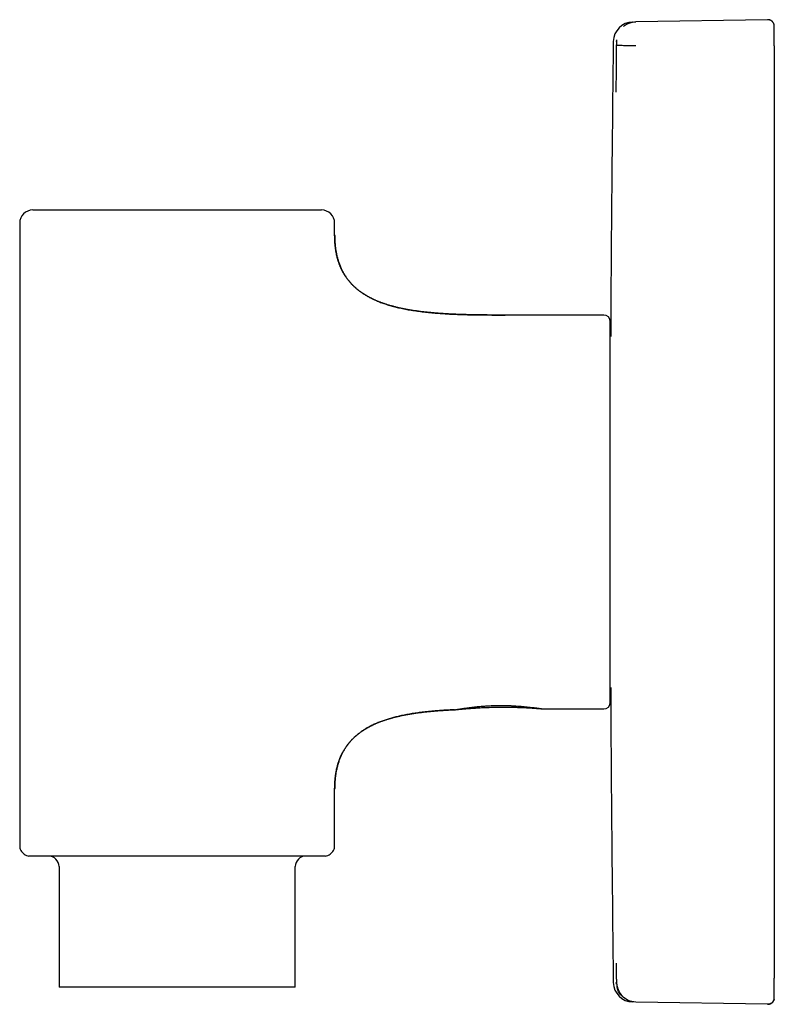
# Model space of a CAD drawing. Header units: millimetres. Extents: x 8 to 387, y 12 to 257.
# Tile 1 of 11: x 27 to 85, y 183 to 257. Entities that reach past the tile are written whole.
import ezdxf

# ---------------------------------------------------------------- set-up
doc = ezdxf.new("R2010")
doc.units = ezdxf.units.MM

msp = doc.modelspace()

# ---------------------------------------------------------------- linework, layer by layer
at = {"color": 7, "linetype": 'Continuous', "lineweight": 30}
for p, q in [((73.955, 257.312), (74.184, 257.316)), ((74.184, 257.316), (74.088, 257.311)), ((84.24, 257.491), (74.184, 257.316)), ((74.184, 257.312), (74.184, 257.309)), ((84.748, 256.991), (84.748, 256.995)), ((84.748, 256.991), (84.748, 256.988)), ((72.735, 255.956), (72.71, 255.835)), ((84.748, 255.5), (84.748, 255.5)), ((84.748, 255.5), (84.748, 184.5)), ((28.248, 243), (50.248, 243)), ((27.248, 242), (27.248, 194.507)), ((51.248, 241.097), (51.248, 242)), ((71.748, 235), (64.248, 235)), ((72.248, 205.5), (72.248, 234.5)), ((67.216, 205.002), (67.22, 205.002)), ((67.251, 205), (71.748, 205)), ((51.248, 194.507), (51.248, 198.903)), ((51.248, 198.903), (51.248, 198.903)), ((27.395, 194.154), (27.602, 193.946)), ((50.541, 193.8), (27.956, 193.8)), ((50.895, 193.946), (51.102, 194.154)), ((30.248, 193), (30.248, 183.826)), ((48.248, 183.826), (48.248, 193)), ((72.695, 185.648), (72.71, 184.48)), ((84.748, 184.5), (84.748, 184.5)), ((48.248, 183.826), (30.248, 183.826)), ((72.735, 184.046), (72.71, 184.165)), ((84.748, 183.011), (84.748, 183.015)), ((84.748, 183.012), (84.748, 183.009)), ((84.748, 183.009), (84.748, 183.005)), ((74.184, 182.684), (73.955, 182.688)), ((84.24, 182.509), (74.184, 182.684))]:
    msp.add_line(p, q, dxfattribs=at)
at = {"color": 7, "linetype": 'Continuous', "lineweight": 30, "flags": 128}
msp.add_lwpolyline([(72.71, 255.52), (72.688, 253.744), (72.667, 251.972)], dxfattribs=at)
at = {"color": 7, "linetype": 'Continuous', "lineweight": 30}
for centre, radius, start, end in [((73.981, 255.812), 1.5, 91, 179.2552), ((2828.748, 220), 2756.5, 179.2552, 179.722159), ((28.248, 242), 1, 90, 180), ((50.248, 242), 1, 0, 90), ((71.748, 234.5), 0.5, 0, 90), ((72.748, 233.544), 0.5, 180, 200.74266), ((72.748, 206.456), 0.5, 159.25734, 180), ((2828.748, 220), 2756.5, 180.277841, 180.7448), ((71.748, 205.5), 0.5, 270, 360), ((27.748, 194.507), 0.5, 180.00074, 225.00105), ((50.748, 194.507), 0.5, 315, 359.99926), ((27.956, 194.3), 0.5, 225, 270), ((29.448, 193), 0.8, 0, 90), ((49.048, 193), 0.8, 90, 180), ((50.541, 194.3), 0.5, 270, 315), ((73.981, 184.188), 1.5, 180.7448, 269)]:
    msp.add_arc(centre, radius, start, end, dxfattribs=at)
for points, knots in [([(73.986, 257.297), (73.984, 257.296), (73.96, 257.293), (73.916, 257.285), (73.852, 257.271), (73.793, 257.255), (73.737, 257.237), (73.684, 257.219), (73.636, 257.2), (73.592, 257.18), (73.551, 257.161), (73.514, 257.143), (73.481, 257.125), (73.452, 257.108), (73.426, 257.093), (73.403, 257.078), (73.382, 257.064), (73.359, 257.049), (73.335, 257.033), (73.31, 257.015), (73.286, 256.997), (73.268, 256.983), (73.258, 256.975), (73.257, 256.973)], [0, 0, 0, 0, 0.0056799, 0.0878567, 0.166658, 0.2418599, 0.3132618, 0.3806858, 0.4439764, 0.502999, 0.5576388, 0.607799, 0.6533988, 0.6943721, 0.7306653, 0.7625055, 0.7934841, 0.8249566, 0.8637147, 0.903898, 0.9457943, 0.9896232, 1, 1, 1, 1]), ([(84.24, 257.491), (84.24, 257.491), (84.24, 257.491), (84.24, 257.489), (84.24, 257.489)], [0, 0, 0, 0, 0.997158, 1, 1, 1, 1]), ([(84.24, 257.489), (84.24, 257.489), (84.24, 257.491), (84.24, 257.491), (84.24, 257.491)], [0, 0, 0, 0, 0.019664, 1, 1, 1, 1]), ([(84.737, 257.094), (84.736, 257.099), (84.733, 257.117), (84.724, 257.148), (84.71, 257.185), (84.693, 257.221), (84.674, 257.255), (84.651, 257.288), (84.626, 257.319), (84.599, 257.348), (84.57, 257.375), (84.538, 257.399), (84.505, 257.421), (84.47, 257.44), (84.434, 257.456), (84.396, 257.469), (84.358, 257.48), (84.319, 257.487), (84.279, 257.491), (84.253, 257.491), (84.24, 257.491)], [0, 0, 0, 0, 0.022852, 0.080332, 0.137811, 0.19529, 0.252769, 0.310249, 0.367728, 0.425207, 0.482687, 0.540166, 0.597645, 0.655124, 0.712604, 0.770083, 0.827562, 0.885041, 0.942521, 1, 1, 1, 1]), ([(84.748, 256.995), (84.748, 257.005), (84.748, 257.022), (84.745, 257.047), (84.743, 257.067), (84.74, 257.084), (84.736, 257.1), (84.733, 257.115), (84.728, 257.131), (84.723, 257.147), (84.715, 257.17), (84.702, 257.201), (84.683, 257.239), (84.66, 257.275), (84.638, 257.304), (84.618, 257.326), (84.602, 257.344), (84.585, 257.36), (84.567, 257.375), (84.547, 257.39), (84.525, 257.406), (84.501, 257.421), (84.475, 257.435), (84.447, 257.448), (84.417, 257.46), (84.384, 257.471), (84.349, 257.479), (84.313, 257.486), (84.276, 257.489), (84.251, 257.489), (84.24, 257.489)], [0, 0, 0, 0, 0.037938, 0.071262, 0.096123, 0.117664, 0.13714, 0.157024, 0.17742, 0.198329, 0.219749, 0.271694, 0.325914, 0.380055, 0.433591, 0.463836, 0.49378, 0.523386, 0.552624, 0.583174, 0.617472, 0.655439, 0.691558, 0.730252, 0.771361, 0.814697, 0.860036, 0.907125, 0.95568, 1, 1, 1, 1]), ([(84.748, 256.995), (84.748, 256.996), (84.748, 256.998), (84.748, 256.998), (84.748, 256.997)], [0, 0, 0, 0, 0.667918, 1, 1, 1, 1]), ([(84.748, 255.5), (84.748, 255.518), (84.748, 255.559), (84.748, 255.62), (84.748, 255.684), (84.748, 255.746), (84.748, 255.805), (84.748, 255.865), (84.748, 255.926), (84.748, 255.987), (84.748, 256.045), (84.748, 256.098), (84.748, 256.147), (84.748, 256.192), (84.748, 256.233), (84.748, 256.273), (84.748, 256.313), (84.748, 256.351), (84.748, 256.397), (84.748, 256.449), (84.748, 256.506), (84.748, 256.559), (84.748, 256.607), (84.748, 256.651), (84.748, 256.692), (84.748, 256.731), (84.748, 256.766), (84.748, 256.798), (84.748, 256.827), (84.748, 256.851), (84.748, 256.871), (84.748, 256.887), (84.748, 256.902), (84.748, 256.916), (84.748, 256.93), (84.748, 256.942), (84.748, 256.954), (84.748, 256.965), (84.748, 256.975), (84.748, 256.983), (84.748, 256.987), (84.748, 256.989)], [0, 0, 0, 0, 0.024464, 0.054391, 0.083402, 0.111494, 0.138666, 0.164914, 0.195192, 0.224136, 0.251745, 0.278017, 0.302951, 0.325014, 0.346028, 0.366974, 0.388075, 0.409332, 0.430746, 0.464713, 0.499072, 0.533827, 0.563763, 0.593991, 0.624269, 0.653882, 0.682783, 0.710973, 0.738452, 0.76522, 0.784744, 0.803871, 0.822601, 0.841018, 0.860454, 0.881374, 0.902459, 0.924863, 0.948588, 0.973633, 1, 1, 1, 1]), ([(72.71, 255.835), (72.711, 255.833), (72.712, 255.829), (72.712, 255.793), (72.712, 255.758), (72.712, 255.712), (72.712, 255.634), (72.711, 255.567), (72.71, 255.52)], [0, 0, 0, 0, 0.272859, 0.389702, 0.500066, 0.610421, 0.727236, 1, 1, 1, 1]), ([(72.735, 255.956), (72.735, 255.952), (72.732, 255.934), (72.727, 255.903), (72.722, 255.863), (72.718, 255.822), (72.716, 255.794), (72.715, 255.78)], [0, 0, 0, 0, 0.067582, 0.296936, 0.528969, 0.763677, 1, 1, 1, 1]), ([(64.248, 234.999), (64.162, 234.999), (63.991, 234.999), (63.736, 234.999), (63.484, 235), (63.236, 235.001), (62.991, 235.002), (62.751, 235.004), (62.506, 235.006), (62.257, 235.009), (62.004, 235.013), (61.756, 235.017), (61.512, 235.023), (61.273, 235.029), (61.038, 235.035), (60.807, 235.043), (60.581, 235.051), (60.359, 235.06), (60.143, 235.07), (59.932, 235.081), (59.726, 235.092), (59.525, 235.105), (59.327, 235.118), (59.131, 235.132), (58.938, 235.147), (58.75, 235.163), (58.566, 235.18), (58.386, 235.198), (58.212, 235.216), (58.043, 235.235), (57.878, 235.255), (57.715, 235.275), (57.555, 235.297), (57.398, 235.319), (57.244, 235.342), (57.094, 235.366), (56.949, 235.391), (56.806, 235.416), (56.67, 235.441), (56.54, 235.466), (56.415, 235.492), (56.294, 235.518), (56.175, 235.544), (56.06, 235.57), (55.941, 235.599), (55.819, 235.63), (55.695, 235.662), (55.574, 235.695), (55.456, 235.729), (55.342, 235.763), (55.231, 235.798), (55.123, 235.832), (55.019, 235.867), (54.919, 235.902), (54.823, 235.937), (54.73, 235.972), (54.64, 236.007), (54.554, 236.041), (54.472, 236.076), (54.392, 236.11), (54.316, 236.143), (54.244, 236.176), (54.175, 236.208), (54.109, 236.24), (54.042, 236.273), (53.974, 236.308), (53.906, 236.343), (53.842, 236.378), (53.781, 236.411), (53.724, 236.444), (53.669, 236.475), (53.616, 236.507), (53.566, 236.537), (53.52, 236.566), (53.48, 236.591), (53.445, 236.614), (53.412, 236.635), (53.378, 236.658), (53.34, 236.684), (53.297, 236.713), (53.25, 236.746), (53.201, 236.781), (53.15, 236.819), (53.096, 236.86), (53.039, 236.905), (52.979, 236.954), (52.914, 237.007), (52.848, 237.065), (52.78, 237.126), (52.71, 237.19), (52.64, 237.259), (52.573, 237.327), (52.511, 237.392), (52.455, 237.454), (52.401, 237.516), (52.349, 237.577), (52.3, 237.638), (52.252, 237.699), (52.203, 237.764), (52.152, 237.834), (52.101, 237.908), (52.052, 237.981), (52.006, 238.052), (51.964, 238.122), (51.924, 238.191), (51.892, 238.247), (51.867, 238.291), (51.85, 238.324), (51.833, 238.357), (51.816, 238.389), (51.8, 238.421), (51.783, 238.455), (51.766, 238.491), (51.748, 238.528), (51.729, 238.569), (51.71, 238.612), (51.69, 238.658), (51.669, 238.708), (51.647, 238.761), (51.625, 238.818), (51.602, 238.878), (51.579, 238.942), (51.556, 239.008), (51.534, 239.077), (51.512, 239.146), (51.491, 239.217), (51.47, 239.292), (51.449, 239.369), (51.429, 239.45), (51.41, 239.53), (51.392, 239.609), (51.377, 239.687), (51.361, 239.768), (51.346, 239.851), (51.332, 239.937), (51.319, 240.026), (51.307, 240.117), (51.296, 240.21), (51.285, 240.308), (51.276, 240.41), (51.268, 240.515), (51.261, 240.625), (51.255, 240.737), (51.251, 240.854), (51.249, 240.974), (51.248, 241.056), (51.248, 241.097)], [0, 0, 0, 0, 0.015864, 0.03151, 0.046939, 0.062149, 0.077139, 0.091908, 0.106457, 0.122205, 0.137686, 0.152899, 0.167845, 0.182524, 0.196936, 0.211084, 0.224966, 0.238586, 0.251944, 0.26481, 0.277426, 0.289795, 0.301918, 0.31401, 0.325852, 0.337445, 0.348792, 0.359896, 0.370567, 0.381008, 0.391222, 0.401212, 0.411177, 0.420915, 0.430428, 0.439719, 0.448791, 0.457649, 0.466294, 0.474271, 0.482064, 0.489676, 0.49711, 0.504367, 0.511452, 0.519584, 0.527483, 0.535154, 0.542602, 0.549975, 0.557124, 0.564053, 0.570766, 0.577267, 0.583561, 0.58965, 0.595526, 0.601207, 0.606694, 0.611993, 0.617106, 0.621949, 0.626618, 0.631115, 0.635444, 0.640381, 0.645085, 0.649561, 0.653811, 0.657839, 0.661646, 0.665476, 0.669061, 0.672403, 0.675504, 0.677787, 0.680147, 0.682648, 0.68529, 0.688618, 0.692143, 0.695865, 0.699782, 0.703893, 0.708197, 0.713112, 0.718254, 0.723625, 0.729224, 0.735051, 0.741108, 0.747396, 0.7525, 0.757656, 0.762701, 0.767634, 0.772458, 0.777174, 0.781782, 0.787494, 0.793036, 0.798408, 0.803613, 0.80865, 0.813521, 0.818223, 0.820572, 0.822877, 0.825137, 0.827353, 0.829553, 0.831905, 0.834291, 0.836842, 0.839562, 0.842453, 0.845518, 0.84887, 0.852415, 0.856156, 0.860097, 0.864242, 0.868595, 0.873162, 0.87754, 0.882106, 0.886864, 0.891819, 0.896976, 0.902342, 0.9071, 0.912019, 0.917102, 0.922353, 0.927778, 0.93328, 0.938958, 0.944818, 0.950864, 0.957232, 0.963806, 0.970592, 0.977598, 0.98483, 0.992295, 1, 1, 1, 1]), ([(51.248, 241.097), (51.249, 241.046), (51.249, 240.945), (51.253, 240.794), (51.26, 240.646), (51.27, 240.5), (51.282, 240.357), (51.296, 240.218), (51.313, 240.082), (51.333, 239.949), (51.355, 239.817), (51.379, 239.687), (51.407, 239.558), (51.437, 239.431), (51.47, 239.307), (51.505, 239.185), (51.542, 239.065), (51.584, 238.942), (51.632, 238.814), (51.685, 238.683), (51.741, 238.555), (51.801, 238.43), (51.863, 238.308), (51.928, 238.192), (51.994, 238.08), (52.062, 237.973), (52.133, 237.868), (52.206, 237.766), (52.282, 237.666), (52.361, 237.568), (52.444, 237.472), (52.529, 237.379), (52.616, 237.287), (52.706, 237.199), (52.799, 237.112), (52.894, 237.028), (52.994, 236.945), (53.098, 236.863), (53.205, 236.782), (53.316, 236.703), (53.429, 236.627), (53.545, 236.553), (53.664, 236.481), (53.785, 236.411), (53.909, 236.344), (54.035, 236.279), (54.164, 236.216), (54.295, 236.155), (54.436, 236.093), (54.589, 236.029), (54.752, 235.965), (54.919, 235.904), (55.091, 235.845), (55.269, 235.787), (55.452, 235.732), (55.638, 235.679), (55.827, 235.629), (56.02, 235.581), (56.215, 235.536), (56.42, 235.492), (56.635, 235.449), (56.861, 235.407), (57.089, 235.368), (57.321, 235.332), (57.557, 235.298), (57.795, 235.266), (58.037, 235.237), (58.281, 235.21), (58.529, 235.185), (58.778, 235.162), (59.028, 235.141), (59.28, 235.123), (59.534, 235.105), (59.802, 235.089), (60.085, 235.074), (60.383, 235.06), (60.684, 235.048), (60.987, 235.038), (61.293, 235.029), (61.602, 235.022), (61.913, 235.016), (62.254, 235.011), (62.625, 235.006), (63.027, 235.003), (63.431, 235.001), (63.839, 235), (64.112, 235), (64.248, 235)], [0, 0, 0, 0, 0.009423, 0.01869, 0.027805, 0.036773, 0.045598, 0.054132, 0.062537, 0.070819, 0.078981, 0.087193, 0.09529, 0.103279, 0.111165, 0.118953, 0.126649, 0.134257, 0.143031, 0.151704, 0.160283, 0.168778, 0.177197, 0.185551, 0.193374, 0.201153, 0.208895, 0.216608, 0.224297, 0.232067, 0.239826, 0.247584, 0.255345, 0.263116, 0.270904, 0.278713, 0.286551, 0.294797, 0.303085, 0.311421, 0.319809, 0.328255, 0.336763, 0.345338, 0.353982, 0.362701, 0.371497, 0.380373, 0.389333, 0.400003, 0.410795, 0.421713, 0.432761, 0.444352, 0.456086, 0.467965, 0.479991, 0.492165, 0.504486, 0.516956, 0.530845, 0.544914, 0.559162, 0.573587, 0.588189, 0.602966, 0.617916, 0.633036, 0.648326, 0.66378, 0.679118, 0.69461, 0.710252, 0.726044, 0.744164, 0.762466, 0.780944, 0.799595, 0.818411, 0.837387, 0.856518, 0.875797, 0.900236, 0.924888, 0.949741, 0.974782, 1, 1, 1, 1]), ([(51.248, 198.903), (51.248, 198.944), (51.249, 199.025), (51.251, 199.146), (51.255, 199.262), (51.261, 199.374), (51.268, 199.483), (51.276, 199.587), (51.285, 199.688), (51.295, 199.785), (51.306, 199.879), (51.319, 199.971), (51.332, 200.061), (51.346, 200.148), (51.361, 200.232), (51.376, 200.312), (51.392, 200.39), (51.41, 200.472), (51.43, 200.557), (51.453, 200.645), (51.475, 200.729), (51.498, 200.809), (51.521, 200.885), (51.544, 200.957), (51.568, 201.028), (51.593, 201.097), (51.618, 201.164), (51.642, 201.227), (51.666, 201.287), (51.69, 201.342), (51.712, 201.394), (51.734, 201.442), (51.755, 201.487), (51.775, 201.529), (51.794, 201.568), (51.813, 201.605), (51.836, 201.651), (51.866, 201.707), (51.903, 201.774), (51.944, 201.845), (51.989, 201.92), (52.038, 201.998), (52.091, 202.078), (52.147, 202.159), (52.205, 202.239), (52.264, 202.316), (52.324, 202.392), (52.388, 202.469), (52.45, 202.54), (52.51, 202.606), (52.565, 202.665), (52.621, 202.722), (52.679, 202.779), (52.74, 202.837), (52.803, 202.895), (52.865, 202.95), (52.925, 203.002), (52.984, 203.051), (53.043, 203.098), (53.101, 203.144), (53.159, 203.188), (53.215, 203.228), (53.268, 203.266), (53.318, 203.301), (53.365, 203.334), (53.407, 203.361), (53.444, 203.385), (53.477, 203.407), (53.511, 203.428), (53.547, 203.451), (53.585, 203.475), (53.626, 203.499), (53.671, 203.526), (53.721, 203.555), (53.775, 203.586), (53.833, 203.618), (53.894, 203.65), (53.958, 203.684), (54.026, 203.719), (54.097, 203.754), (54.169, 203.789), (54.242, 203.823), (54.315, 203.856), (54.391, 203.89), (54.471, 203.924), (54.554, 203.958), (54.64, 203.993), (54.729, 204.028), (54.822, 204.063), (54.919, 204.098), (55.019, 204.132), (55.122, 204.167), (55.229, 204.202), (55.338, 204.236), (55.451, 204.27), (55.568, 204.303), (55.684, 204.335), (55.799, 204.365), (55.913, 204.394), (56.03, 204.423), (56.151, 204.451), (56.275, 204.478), (56.402, 204.506), (56.533, 204.532), (56.671, 204.559), (56.815, 204.586), (56.966, 204.612), (57.121, 204.638), (57.28, 204.663), (57.443, 204.687), (57.608, 204.71), (57.773, 204.732), (57.939, 204.753), (58.109, 204.773), (58.283, 204.792), (58.461, 204.81), (58.643, 204.827), (58.829, 204.844), (59.019, 204.859), (59.213, 204.874), (59.41, 204.888), (59.611, 204.901), (59.814, 204.913), (60.021, 204.924), (60.223, 204.934), (60.355, 204.939), (60.417, 204.942)], [0, 0, 0, 0, 0.01005, 0.019787, 0.02922, 0.038359, 0.047213, 0.05564, 0.063807, 0.071723, 0.079394, 0.086977, 0.09432, 0.101428, 0.108309, 0.114969, 0.121413, 0.127646, 0.135283, 0.142597, 0.149598, 0.156295, 0.162695, 0.168805, 0.174634, 0.180728, 0.186496, 0.191946, 0.197085, 0.201918, 0.206444, 0.210677, 0.214624, 0.218289, 0.221833, 0.225094, 0.228329, 0.234287, 0.240476, 0.246896, 0.25403, 0.261429, 0.269094, 0.277025, 0.285225, 0.292759, 0.300512, 0.308487, 0.316687, 0.323289, 0.329835, 0.3362, 0.342385, 0.349515, 0.356394, 0.363022, 0.3694, 0.375528, 0.381405, 0.38753, 0.393354, 0.398876, 0.404094, 0.409006, 0.41361, 0.417904, 0.421058, 0.424104, 0.427326, 0.43075, 0.434378, 0.438211, 0.44225, 0.446995, 0.452001, 0.457271, 0.46281, 0.468621, 0.474708, 0.481074, 0.487724, 0.493942, 0.500396, 0.507091, 0.51403, 0.521217, 0.528657, 0.536354, 0.544296, 0.552503, 0.56098, 0.569733, 0.578767, 0.587919, 0.597351, 0.607071, 0.617082, 0.626272, 0.635704, 0.645381, 0.655307, 0.665487, 0.675924, 0.686623, 0.697588, 0.709555, 0.721833, 0.734427, 0.747341, 0.760581, 0.774151, 0.787252, 0.800655, 0.814364, 0.828381, 0.842711, 0.857358, 0.872324, 0.887613, 0.903228, 0.919172, 0.935154, 0.951459, 0.968089, 0.985045, 1, 1, 1, 1]), ([(60.385, 204.939), (60.294, 204.935), (60.111, 204.927), (59.838, 204.913), (59.568, 204.897), (59.301, 204.879), (59.038, 204.859), (58.779, 204.838), (58.525, 204.815), (58.274, 204.789), (58.035, 204.763), (57.807, 204.735), (57.591, 204.707), (57.378, 204.676), (57.167, 204.644), (56.959, 204.61), (56.753, 204.573), (56.551, 204.534), (56.358, 204.495), (56.175, 204.455), (56.001, 204.414), (55.829, 204.371), (55.66, 204.327), (55.495, 204.28), (55.333, 204.232), (55.174, 204.182), (55.018, 204.13), (54.864, 204.076), (54.711, 204.019), (54.56, 203.959), (54.412, 203.897), (54.266, 203.832), (54.124, 203.765), (53.984, 203.695), (53.85, 203.625), (53.721, 203.553), (53.598, 203.48), (53.477, 203.404), (53.359, 203.326), (53.244, 203.246), (53.133, 203.165), (53.028, 203.083), (52.927, 203), (52.829, 202.915), (52.734, 202.828), (52.641, 202.738), (52.551, 202.645), (52.464, 202.551), (52.379, 202.453), (52.298, 202.354), (52.219, 202.252), (52.144, 202.148), (52.072, 202.043), (52.003, 201.934), (51.939, 201.826), (51.878, 201.719), (51.822, 201.612), (51.768, 201.502), (51.717, 201.39), (51.668, 201.276), (51.622, 201.16), (51.577, 201.037), (51.533, 200.907), (51.491, 200.771), (51.453, 200.631), (51.417, 200.489), (51.387, 200.351), (51.361, 200.219), (51.339, 200.094), (51.32, 199.965), (51.302, 199.835), (51.288, 199.703), (51.275, 199.571), (51.265, 199.439), (51.258, 199.308), (51.252, 199.175), (51.249, 199.039), (51.249, 198.949), (51.248, 198.903)], [0, 0, 0, 0, 0.022203, 0.044203, 0.065994, 0.087571, 0.10893, 0.129689, 0.15023, 0.170547, 0.190636, 0.208379, 0.225937, 0.243306, 0.260486, 0.277476, 0.294274, 0.310879, 0.327292, 0.341833, 0.356219, 0.370451, 0.384528, 0.398453, 0.411981, 0.425365, 0.438605, 0.451705, 0.464929, 0.478012, 0.490957, 0.503769, 0.516452, 0.52901, 0.54145, 0.5531, 0.564655, 0.57612, 0.587503, 0.598809, 0.610046, 0.620585, 0.631076, 0.641527, 0.651946, 0.66234, 0.672717, 0.683087, 0.693459, 0.703841, 0.714243, 0.724488, 0.734773, 0.745105, 0.755495, 0.765173, 0.774916, 0.784734, 0.794635, 0.804625, 0.814714, 0.824909, 0.836257, 0.847753, 0.859409, 0.871234, 0.88324, 0.89339, 0.903678, 0.91411, 0.924691, 0.935426, 0.946321, 0.956746, 0.967321, 0.978053, 0.988944, 1, 1, 1, 1]), ([(60.385, 204.939), (60.39, 204.94), (60.395, 204.94), (60.405, 204.941), (60.405, 204.941)], [0, 0, 0, 0, 0.9827196, 1, 1, 1, 1]), ([(60.407, 204.941), (60.503, 204.951), (60.72, 204.973), (61.059, 205.005), (61.423, 205.035), (61.787, 205.062), (62.152, 205.085), (62.509, 205.104), (62.86, 205.119), (63.203, 205.13), (63.547, 205.138), (63.891, 205.141), (64.235, 205.142), (64.578, 205.138), (64.922, 205.132), (65.266, 205.121), (65.61, 205.108), (65.952, 205.091), (66.292, 205.071), (66.629, 205.048), (66.935, 205.026), (67.127, 205.01), (67.208, 205.003)], [0, 0, 0, 0, 0.042367, 0.096081, 0.149755, 0.203391, 0.256995, 0.310571, 0.361064, 0.411542, 0.46201, 0.512474, 0.562939, 0.61341, 0.663893, 0.714393, 0.764913, 0.815459, 0.86513, 0.914831, 0.964564, 1, 1, 1, 1]), ([(60.417, 204.942), (60.422, 204.943), (60.435, 204.944), (60.467, 204.949), (60.508, 204.955), (60.553, 204.962), (60.6, 204.969), (60.653, 204.977), (60.712, 204.987), (60.781, 204.998), (60.862, 205.01), (60.954, 205.025), (61.056, 205.04), (61.164, 205.057), (61.278, 205.073), (61.397, 205.09), (61.523, 205.107), (61.66, 205.125), (61.81, 205.143), (61.973, 205.161), (62.142, 205.179), (62.318, 205.196), (62.499, 205.212), (62.685, 205.226), (62.875, 205.238), (63.068, 205.248), (63.264, 205.257), (63.46, 205.263), (63.657, 205.267), (63.854, 205.268), (64.052, 205.268), (64.183, 205.266), (64.248, 205.264)], [0, 0, 0, 0, 0.015884, 0.046196, 0.076741, 0.101402, 0.12631, 0.151511, 0.177054, 0.202991, 0.234328, 0.266003, 0.298129, 0.330819, 0.363008, 0.395248, 0.427648, 0.460316, 0.497774, 0.535257, 0.5729, 0.611338, 0.650177, 0.688841, 0.727423, 0.76675, 0.805838, 0.844755, 0.883567, 0.922337, 0.961128, 1, 1, 1, 1]), ([(64.248, 205.264), (64.341, 205.262), (64.525, 205.258), (64.797, 205.246), (65.063, 205.232), (65.322, 205.214), (65.574, 205.194), (65.815, 205.172), (66.041, 205.148), (66.256, 205.124), (66.455, 205.1), (66.637, 205.077), (66.797, 205.056), (66.938, 205.037), (67.056, 205.021), (67.149, 205.009), (67.217, 205.001), (67.239, 205), (67.251, 205)], [0, 0, 0, 0, 0.062879, 0.125261, 0.187515, 0.250011, 0.313303, 0.375797, 0.437896, 0.500007, 0.563618, 0.626162, 0.688125, 0.750003, 0.813379, 0.875775, 0.937781, 1, 1, 1, 1]), ([(72.71, 184.48), (72.711, 184.433), (72.712, 184.366), (72.712, 184.288), (72.712, 184.242), (72.712, 184.207), (72.712, 184.171), (72.711, 184.167), (72.71, 184.165)], [0, 0, 0, 0, 0.272859, 0.389702, 0.500066, 0.610421, 0.727236, 1, 1, 1, 1]), ([(84.748, 183.011), (84.748, 183.013), (84.748, 183.017), (84.748, 183.027), (84.748, 183.037), (84.748, 183.049), (84.748, 183.061), (84.748, 183.074), (84.748, 183.087), (84.748, 183.1), (84.748, 183.114), (84.748, 183.13), (84.748, 183.15), (84.748, 183.177), (84.748, 183.211), (84.748, 183.249), (84.748, 183.291), (84.748, 183.337), (84.748, 183.386), (84.748, 183.438), (84.748, 183.491), (84.748, 183.546), (84.748, 183.602), (84.748, 183.652), (84.748, 183.696), (84.748, 183.734), (84.748, 183.771), (84.748, 183.81), (84.748, 183.853), (84.748, 183.902), (84.748, 183.955), (84.748, 184.013), (84.748, 184.074), (84.748, 184.135), (84.748, 184.195), (84.748, 184.254), (84.748, 184.316), (84.748, 184.38), (84.748, 184.441), (84.748, 184.482), (84.748, 184.5)], [0, 0, 0, 0, 0.027923, 0.054359, 0.07931, 0.102776, 0.124757, 0.145254, 0.16322, 0.180586, 0.198301, 0.216367, 0.234786, 0.265437, 0.297016, 0.329524, 0.36296, 0.397326, 0.431945, 0.466182, 0.499367, 0.532191, 0.564657, 0.596769, 0.616774, 0.636641, 0.65637, 0.676229, 0.697064, 0.721998, 0.748271, 0.775881, 0.804826, 0.835105, 0.861354, 0.888527, 0.91662, 0.945632, 0.97556, 1, 1, 1, 1]), ([(84.748, 184.138), (84.748, 184.157), (84.748, 184.195), (84.748, 184.254), (84.748, 184.316), (84.748, 184.38), (84.748, 184.441), (84.748, 184.482), (84.748, 184.5)], [0, 0, 0, 0, 0.1591167, 0.3238866, 0.4942402, 0.6701657, 0.8516501, 1, 1, 1, 1]), ([(72.715, 184.22), (72.715, 184.217), (72.715, 184.212), (72.716, 184.2), (72.717, 184.185), (72.719, 184.168), (72.721, 184.149), (72.723, 184.13), (72.726, 184.108), (72.729, 184.083), (72.734, 184.048), (72.742, 184.006), (72.751, 183.956), (72.761, 183.91), (72.772, 183.865), (72.783, 183.825), (72.794, 183.787), (72.805, 183.753), (72.816, 183.72), (72.828, 183.686), (72.841, 183.653), (72.857, 183.612), (72.879, 183.563), (72.906, 183.508), (72.931, 183.459), (72.954, 183.419), (72.974, 183.387), (72.994, 183.354), (73.017, 183.32), (73.042, 183.285), (73.07, 183.248), (73.101, 183.209), (73.135, 183.169), (73.173, 183.128), (73.209, 183.091), (73.233, 183.069), (73.242, 183.061)], [0, 0, 0, 0, 0.012004, 0.024103, 0.037192, 0.051979, 0.065381, 0.080391, 0.097169, 0.115862, 0.136059, 0.175446, 0.2131, 0.249024, 0.283238, 0.315784, 0.34471, 0.372311, 0.399261, 0.426746, 0.454787, 0.483375, 0.529379, 0.576679, 0.625256, 0.653425, 0.682004, 0.710996, 0.740875, 0.773162, 0.807946, 0.845191, 0.884855, 0.926887, 0.971232, 1, 1, 1, 1]), ([(74.184, 182.684), (73.991, 182.709), (73.606, 182.759), (73.128, 183.104), (72.83, 183.496), (72.787, 183.775), (72.773, 183.863)], [0, 0, 0, 0, 0.288745, 0.57749, 0.866235, 1, 1, 1, 1]), ([(84.24, 182.511), (84.251, 182.511), (84.276, 182.511), (84.312, 182.514), (84.348, 182.52), (84.383, 182.529), (84.415, 182.539), (84.446, 182.551), (84.473, 182.564), (84.499, 182.578), (84.523, 182.593), (84.546, 182.608), (84.565, 182.624), (84.583, 182.639), (84.6, 182.655), (84.616, 182.672), (84.634, 182.692), (84.653, 182.716), (84.672, 182.745), (84.69, 182.774), (84.704, 182.805), (84.716, 182.833), (84.725, 182.858), (84.732, 182.881), (84.736, 182.899), (84.739, 182.915), (84.742, 182.928), (84.744, 182.944), (84.746, 182.963), (84.748, 182.983), (84.748, 182.997), (84.748, 183.005)], [0, 0, 0, 0, 0.0438901, 0.0920407, 0.1387562, 0.1837609, 0.226806, 0.2676735, 0.3061768, 0.3421611, 0.3800414, 0.4143274, 0.4449175, 0.4738976, 0.5033086, 0.5331194, 0.563296, 0.6060843, 0.6494106, 0.6931604, 0.7364562, 0.7770464, 0.8087113, 0.8384337, 0.8662447, 0.8809595, 0.8987086, 0.9195417, 0.9434283, 0.9702874, 1, 1, 1, 1]), ([(84.748, 183.087), (84.748, 183.091), (84.748, 183.1), (84.748, 183.114), (84.748, 183.13), (84.748, 183.147), (84.748, 183.161), (84.748, 183.168)], [0, 0, 0, 0, 0.186818, 0.377634, 0.572247, 0.770657, 1, 1, 1, 1]), ([(84.748, 183.003), (84.748, 183.002), (84.748, 183.002), (84.748, 183.004), (84.748, 183.005)], [0, 0, 0, 0, 0.331654, 1, 1, 1, 1]), ([(84.748, 183.003), (84.748, 183.002), (84.748, 183.002), (84.748, 183.004), (84.748, 183.005)], [0, 0, 0, 0, 0.332082, 1, 1, 1, 1]), ([(84.737, 182.902), (84.736, 182.899), (84.733, 182.882), (84.724, 182.853), (84.71, 182.815), (84.693, 182.779), (84.674, 182.745), (84.651, 182.712), (84.626, 182.681), (84.599, 182.652), (84.57, 182.625), (84.538, 182.601), (84.505, 182.579), (84.47, 182.56), (84.434, 182.544), (84.396, 182.531), (84.358, 182.52), (84.319, 182.513), (84.279, 182.509), (84.253, 182.509), (84.24, 182.509)], [0, 0, 0, 0, 0.017354, 0.075157, 0.13296, 0.190762, 0.248565, 0.306368, 0.36417, 0.421973, 0.479776, 0.537578, 0.595381, 0.653184, 0.710987, 0.768789, 0.826592, 0.884395, 0.942197, 1, 1, 1, 1]), ([(84.24, 182.511), (84.24, 182.511), (84.24, 182.509), (84.24, 182.509), (84.24, 182.509)], [0, 0, 0, 0, 0.019559, 1, 1, 1, 1])]:
    msp.add_open_spline(points, degree=3, knots=knots, dxfattribs=at)
msp.add_open_spline([(74.184, 255.5), (73.992, 255.503), (73.607, 255.508), (73.123, 255.514), (72.783, 255.519), (72.734, 255.519), (72.71, 255.52)], degree=3, dxfattribs=at)

doc.saveas('drawing.dxf')
